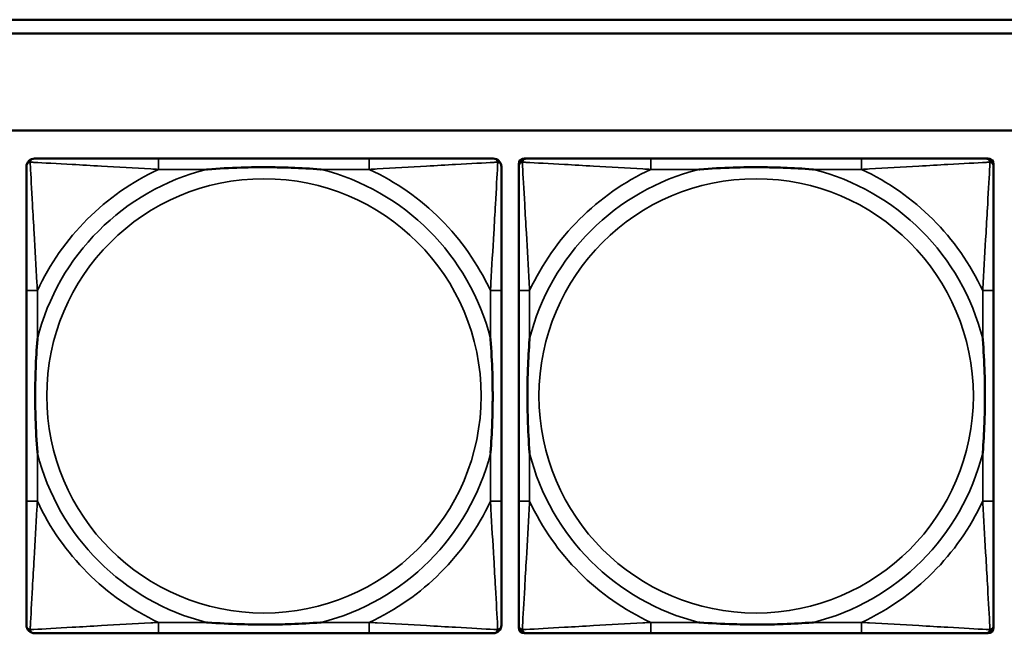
# Model space of a CAD drawing. Header units: inches. Extents: x -32 to 29.2, y -14.4 to 22.6.
# Tile 147 of 256: x -11.4 to -10, y -1.3 to -0.4. Entities that reach past the tile are written whole.
import ezdxf

# ---------------------------------------------------------------- set-up
doc = ezdxf.new("R2010")
doc.units = ezdxf.units.IN
doc.header["$MEASUREMENT"] = 0
doc.layers.add('Visible (ANSI)', color=7, linetype='Continuous', lineweight=50)
doc.layers.add('Visible Narrow (ANSI)', color=7, linetype='Continuous', lineweight=35)

msp = doc.modelspace()

# ---------------------------------------------------------------- linework, layer by layer
at = {"layer": 'Visible (ANSI)'}
for p, q in [((-15.3129, -0.4134), (-5.0254, -0.4134)), ((-5.0254, -0.4334), (-15.3129, -0.4334)), ((-27.8004, -0.5734), (-5.0254, -0.5734)), ((-10.9365, -0.6137), (-11.2404, -0.6137)), ((-10.721, -1.2908), (-10.721, -0.6215)), ((-10.7131, -0.6137), (-10.7092, -0.6137)), ((-10.2265, -0.6137), (-10.5304, -0.6137)), ((-10.0478, -0.6137), (-10.0438, -0.6137)), ((-10.036, -0.6215), (-10.036, -0.6255)), ((-11.431, -0.8042), (-11.431, -1.1082)), ((-10.746, -1.1082), (-10.746, -0.8042)), ((-10.721, -0.8042), (-10.721, -1.1082)), ((-10.036, -1.1082), (-10.036, -0.8042)), ((-10.036, -1.2869), (-10.036, -1.2908)), ((-11.2404, -1.2987), (-10.9365, -1.2987)), ((-10.0438, -1.2987), (-10.7131, -1.2987)), ((-10.5304, -1.2987), (-10.2265, -1.2987))]:
    msp.add_line(p, q, dxfattribs=at)
for centre, radius, start, end in [((-11.4192, -0.6255), 0.0118, 90, 180), ((-10.7578, -0.6255), 0.0118, 0, 90), ((-10.7092, -0.6255), 0.0118, 90, 180), ((-10.7131, -0.6215), 0.00787, 90, 180), ((-10.0478, -0.6255), 0.0118, 0, 90), ((-10.0438, -0.6215), 0.00787, 0, 90), ((-11.4192, -1.2869), 0.0118, 180, 270), ((-10.7578, -1.2869), 0.0118, 270, 360), ((-10.7092, -1.2869), 0.0118, 180, 270), ((-10.7131, -1.2908), 0.00787, 180, 270), ((-10.0478, -1.2869), 0.0118, 270, 360), ((-10.0438, -1.2908), 0.00787, 270, 0)]:
    msp.add_arc(centre, radius, start, end, dxfattribs=at)
for points, knots in [([(-11.2404, -0.6137), (-11.244, -0.6137), (-11.2476, -0.6137), (-11.2512, -0.6137), (-11.2844, -0.6137), (-11.3181, -0.6137), (-11.349, -0.6137), (-11.3759, -0.6137), (-11.4015, -0.6137), (-11.4149, -0.6137), (-11.4165, -0.6137), (-11.4179, -0.6137), (-11.4192, -0.6137)], [0, 0, 0, 0, 0.0272471, 0.0272471, 0.0272471, 0.2790553, 0.2790553, 0.2790553, 0.4988354, 0.4988354, 0.4988354, 0.5252205, 0.5252205, 0.5252205, 0.5252205]), ([(-10.7578, -0.6137), (-10.7727, -0.6137), (-10.8143, -0.6137), (-10.8549, -0.6137), (-10.8814, -0.6137), (-10.9093, -0.6137), (-10.9365, -0.6137)], [-0.5252205, -0.5252205, -0.5252205, -0.5252205, -0.20743, -0.20743, -0.20743, 0, 0, 0, 0]), ([(-10.5304, -0.6137), (-10.534, -0.6137), (-10.5376, -0.6137), (-10.5412, -0.6137), (-10.5744, -0.6137), (-10.6081, -0.6137), (-10.639, -0.6137), (-10.6659, -0.6137), (-10.6915, -0.6137), (-10.7049, -0.6137), (-10.7065, -0.6137), (-10.7079, -0.6137), (-10.7092, -0.6137)], [0, 0, 0, 0, 0.0272471, 0.0272471, 0.0272471, 0.2790553, 0.2790553, 0.2790553, 0.4988354, 0.4988354, 0.4988354, 0.5252205, 0.5252205, 0.5252205, 0.5252205]), ([(-10.0478, -0.6137), (-10.0627, -0.6137), (-10.1043, -0.6137), (-10.1449, -0.6137), (-10.1714, -0.6137), (-10.1993, -0.6137), (-10.2265, -0.6137)], [-0.5252205, -0.5252205, -0.5252205, -0.5252205, -0.20743, -0.20743, -0.20743, 0, 0, 0, 0]), ([(-11.431, -0.6255), (-11.431, -0.6404), (-11.431, -0.682), (-11.431, -0.7226), (-11.431, -0.7491), (-11.431, -0.777), (-11.431, -0.8042)], [-0.5252205, -0.5252205, -0.5252205, -0.5252205, -0.20743, -0.20743, -0.20743, 0, 0, 0, 0]), ([(-11.1712, -0.6294), (-11.1708, -0.6294), (-11.1703, -0.6294), (-11.1538, -0.6281), (-11.1378, -0.6273), (-11.1148, -0.6265), (-11.1081, -0.6264), (-11.099, -0.6263), (-11.0965, -0.6263), (-11.0924, -0.6263), (-11.0908, -0.6262), (-11.0877, -0.6262), (-11.0861, -0.6262), (-11.0826, -0.6263), (-11.0805, -0.6263), (-11.0743, -0.6263), (-11.0702, -0.6264), (-11.0605, -0.6266), (-11.0549, -0.6268), (-11.0351, -0.6275), (-11.0211, -0.6283), (-11.0066, -0.6294), (-11.0062, -0.6294), (-11.0057, -0.6294)], [-0.416114, -0.416114, -0.416114, -0.416114, -0.4127691, -0.4127691, -0.2896446, -0.2896446, -0.2388934, -0.2388934, -0.2201881, -0.2201881, -0.2080204, -0.2080204, -0.196499, -0.196499, -0.1809939, -0.1809939, -0.149741, -0.149741, -0.1073162, -0.1073162, 0, 0, 0.0033356, 0.0033356, 0.0033356, 0.0033356]), ([(-10.746, -0.8042), (-10.746, -0.8007), (-10.746, -0.7971), (-10.746, -0.7935), (-10.746, -0.7603), (-10.746, -0.7266), (-10.746, -0.6957), (-10.746, -0.6688), (-10.746, -0.6432), (-10.746, -0.6298), (-10.746, -0.6282), (-10.746, -0.6267), (-10.746, -0.6255)], [0, 0, 0, 0, 0.0272471, 0.0272471, 0.0272471, 0.2790553, 0.2790553, 0.2790553, 0.4988354, 0.4988354, 0.4988354, 0.5252205, 0.5252205, 0.5252205, 0.5252205]), ([(-10.721, -0.6255), (-10.721, -0.6404), (-10.721, -0.682), (-10.721, -0.7226), (-10.721, -0.7491), (-10.721, -0.777), (-10.721, -0.8042)], [-0.5252205, -0.5252205, -0.5252205, -0.5252205, -0.20743, -0.20743, -0.20743, 0, 0, 0, 0]), ([(-10.4612, -0.6294), (-10.4608, -0.6294), (-10.4603, -0.6294), (-10.4438, -0.6281), (-10.4278, -0.6273), (-10.4048, -0.6265), (-10.3981, -0.6264), (-10.389, -0.6263), (-10.3865, -0.6263), (-10.3824, -0.6263), (-10.3808, -0.6262), (-10.3777, -0.6262), (-10.3761, -0.6262), (-10.3726, -0.6263), (-10.3705, -0.6263), (-10.3643, -0.6263), (-10.3602, -0.6264), (-10.3505, -0.6266), (-10.3449, -0.6268), (-10.3251, -0.6275), (-10.3111, -0.6283), (-10.2966, -0.6294), (-10.2962, -0.6294), (-10.2957, -0.6294)], [-0.416114, -0.416114, -0.416114, -0.416114, -0.4127691, -0.4127691, -0.2896446, -0.2896446, -0.2388934, -0.2388934, -0.2201881, -0.2201881, -0.2080204, -0.2080204, -0.196499, -0.196499, -0.1809939, -0.1809939, -0.149741, -0.149741, -0.1073162, -0.1073162, 0, 0, 0.0033356, 0.0033356, 0.0033356, 0.0033356]), ([(-10.036, -0.8042), (-10.036, -0.8007), (-10.036, -0.7971), (-10.036, -0.7935), (-10.036, -0.7603), (-10.036, -0.7266), (-10.036, -0.6957), (-10.036, -0.6688), (-10.036, -0.6432), (-10.036, -0.6298), (-10.036, -0.6282), (-10.036, -0.6267), (-10.036, -0.6255)], [0, 0, 0, 0, 0.0272471, 0.0272471, 0.0272471, 0.2790553, 0.2790553, 0.2790553, 0.4988354, 0.4988354, 0.4988354, 0.5252205, 0.5252205, 0.5252205, 0.5252205]), ([(-11.4152, -1.0389), (-11.4153, -1.0385), (-11.4153, -1.0381), (-11.4166, -1.0216), (-11.4174, -1.0055), (-11.4181, -0.9825), (-11.4183, -0.9758), (-11.4184, -0.9667), (-11.4184, -0.9642), (-11.4184, -0.9601), (-11.4184, -0.9585), (-11.4184, -0.9554), (-11.4184, -0.9539), (-11.4184, -0.9503), (-11.4184, -0.9482), (-11.4183, -0.9421), (-11.4183, -0.9379), (-11.4181, -0.9282), (-11.4179, -0.9226), (-11.4172, -0.9028), (-11.4164, -0.8888), (-11.4153, -0.8743), (-11.4153, -0.8739), (-11.4152, -0.8734)], [-0.416114, -0.416114, -0.416114, -0.416114, -0.4127691, -0.4127691, -0.2896446, -0.2896446, -0.2388934, -0.2388934, -0.2201881, -0.2201881, -0.2080204, -0.2080204, -0.196499, -0.196499, -0.1809939, -0.1809939, -0.149741, -0.149741, -0.1073162, -0.1073162, 0, 0, 0.0033356, 0.0033356, 0.0033356, 0.0033356]), ([(-10.7617, -0.8734), (-10.7617, -0.8739), (-10.7616, -0.8743), (-10.7604, -0.8908), (-10.7595, -0.9069), (-10.7588, -0.9298), (-10.7587, -0.9365), (-10.7586, -0.9457), (-10.7586, -0.9482), (-10.7585, -0.9523), (-10.7585, -0.9539), (-10.7585, -0.957), (-10.7585, -0.9585), (-10.7585, -0.9621), (-10.7586, -0.9641), (-10.7586, -0.9703), (-10.7587, -0.9744), (-10.7589, -0.9842), (-10.759, -0.9898), (-10.7598, -1.0095), (-10.7605, -1.0236), (-10.7616, -1.0381), (-10.7617, -1.0385), (-10.7617, -1.0389)], [-0.416114, -0.416114, -0.416114, -0.416114, -0.4127691, -0.4127691, -0.2896446, -0.2896446, -0.2388934, -0.2388934, -0.2201881, -0.2201881, -0.2080204, -0.2080204, -0.196499, -0.196499, -0.1809939, -0.1809939, -0.149741, -0.149741, -0.1073162, -0.1073162, 0, 0, 0.0033356, 0.0033356, 0.0033356, 0.0033356]), ([(-10.7052, -1.0389), (-10.7053, -1.0385), (-10.7053, -1.0381), (-10.7066, -1.0216), (-10.7074, -1.0055), (-10.7081, -0.9825), (-10.7083, -0.9758), (-10.7084, -0.9667), (-10.7084, -0.9642), (-10.7084, -0.9601), (-10.7084, -0.9585), (-10.7084, -0.9554), (-10.7084, -0.9539), (-10.7084, -0.9503), (-10.7084, -0.9482), (-10.7083, -0.9421), (-10.7083, -0.9379), (-10.7081, -0.9282), (-10.7079, -0.9226), (-10.7072, -0.9028), (-10.7064, -0.8888), (-10.7053, -0.8743), (-10.7053, -0.8739), (-10.7052, -0.8734)], [-0.416114, -0.416114, -0.416114, -0.416114, -0.4127691, -0.4127691, -0.2896446, -0.2896446, -0.2388934, -0.2388934, -0.2201881, -0.2201881, -0.2080204, -0.2080204, -0.196499, -0.196499, -0.1809939, -0.1809939, -0.149741, -0.149741, -0.1073162, -0.1073162, 0, 0, 0.0033356, 0.0033356, 0.0033356, 0.0033356]), ([(-10.0517, -0.8734), (-10.0517, -0.8739), (-10.0516, -0.8743), (-10.0504, -0.8908), (-10.0495, -0.9069), (-10.0488, -0.9298), (-10.0487, -0.9365), (-10.0486, -0.9457), (-10.0486, -0.9482), (-10.0485, -0.9523), (-10.0485, -0.9539), (-10.0485, -0.957), (-10.0485, -0.9585), (-10.0485, -0.9621), (-10.0486, -0.9641), (-10.0486, -0.9703), (-10.0487, -0.9744), (-10.0489, -0.9842), (-10.049, -0.9898), (-10.0498, -1.0095), (-10.0505, -1.0236), (-10.0516, -1.0381), (-10.0517, -1.0385), (-10.0517, -1.0389)], [-0.416114, -0.416114, -0.416114, -0.416114, -0.4127691, -0.4127691, -0.2896446, -0.2896446, -0.2388934, -0.2388934, -0.2201881, -0.2201881, -0.2080204, -0.2080204, -0.196499, -0.196499, -0.1809939, -0.1809939, -0.149741, -0.149741, -0.1073162, -0.1073162, 0, 0, 0.0033356, 0.0033356, 0.0033356, 0.0033356]), ([(-11.431, -1.1082), (-11.431, -1.1354), (-11.431, -1.1632), (-11.431, -1.1898), (-11.431, -1.2304), (-11.431, -1.272), (-11.431, -1.2869)], [3.9382945, 3.9382945, 3.9382945, 3.9382945, 4.1457245, 4.1457245, 4.1457245, 4.463515, 4.463515, 4.463515, 4.463515]), ([(-10.746, -1.2869), (-10.746, -1.272), (-10.746, -1.2304), (-10.746, -1.1898), (-10.746, -1.1632), (-10.746, -1.1354), (-10.746, -1.1082)], [-0.5252205, -0.5252205, -0.5252205, -0.5252205, -0.20743, -0.20743, -0.20743, 0, 0, 0, 0]), ([(-10.721, -1.1082), (-10.721, -1.1354), (-10.721, -1.1632), (-10.721, -1.1898), (-10.721, -1.2304), (-10.721, -1.272), (-10.721, -1.2869)], [3.9382945, 3.9382945, 3.9382945, 3.9382945, 4.1457245, 4.1457245, 4.1457245, 4.463515, 4.463515, 4.463515, 4.463515]), ([(-10.036, -1.2869), (-10.036, -1.272), (-10.036, -1.2304), (-10.036, -1.1898), (-10.036, -1.1632), (-10.036, -1.1354), (-10.036, -1.1082)], [-0.5252205, -0.5252205, -0.5252205, -0.5252205, -0.20743, -0.20743, -0.20743, 0, 0, 0, 0]), ([(-11.0057, -1.283), (-11.0062, -1.283), (-11.0066, -1.283), (-11.0211, -1.2841), (-11.0351, -1.2849), (-11.0549, -1.2856), (-11.0605, -1.2858), (-11.0702, -1.286), (-11.0743, -1.2861), (-11.0805, -1.2861), (-11.0826, -1.2861), (-11.0861, -1.2861), (-11.0877, -1.2861), (-11.0908, -1.2861), (-11.0924, -1.2861), (-11.0965, -1.2861), (-11.099, -1.2861), (-11.1081, -1.286), (-11.1148, -1.2858), (-11.1378, -1.2851), (-11.1538, -1.2843), (-11.1703, -1.283), (-11.1708, -1.283), (-11.1712, -1.283)], [-0.4149464, -0.4149464, -0.4149464, -0.4149464, -0.41162, -0.41162, -0.3046026, -0.3046026, -0.2622958, -0.2622958, -0.23113, -0.23113, -0.215668, -0.215668, -0.2041787, -0.2041787, -0.1920448, -0.1920448, -0.1733916, -0.1733916, -0.1227817, -0.1227817, 0, 0, 0.0033356, 0.0033356, 0.0033356, 0.0033356]), ([(-10.2957, -1.283), (-10.2962, -1.283), (-10.2966, -1.283), (-10.3111, -1.2841), (-10.3251, -1.2849), (-10.3449, -1.2856), (-10.3505, -1.2858), (-10.3602, -1.286), (-10.3643, -1.2861), (-10.3705, -1.2861), (-10.3726, -1.2861), (-10.3761, -1.2861), (-10.3777, -1.2861), (-10.3808, -1.2861), (-10.3824, -1.2861), (-10.3865, -1.2861), (-10.389, -1.2861), (-10.3981, -1.286), (-10.4048, -1.2858), (-10.4278, -1.2851), (-10.4438, -1.2843), (-10.4603, -1.283), (-10.4608, -1.283), (-10.4612, -1.283)], [-0.4149464, -0.4149464, -0.4149464, -0.4149464, -0.41162, -0.41162, -0.3046026, -0.3046026, -0.2622958, -0.2622958, -0.23113, -0.23113, -0.215668, -0.215668, -0.2041787, -0.2041787, -0.1920448, -0.1920448, -0.1733916, -0.1733916, -0.1227817, -0.1227817, 0, 0, 0.0033356, 0.0033356, 0.0033356, 0.0033356]), ([(-11.4192, -1.2987), (-11.4043, -1.2987), (-11.3627, -1.2987), (-11.322, -1.2987), (-11.2955, -1.2987), (-11.2677, -1.2987), (-11.2404, -1.2987)], [-0.5252205, -0.5252205, -0.5252205, -0.5252205, -0.20743, -0.20743, -0.20743, 0, 0, 0, 0]), ([(-10.9365, -1.2987), (-10.9093, -1.2987), (-10.8814, -1.2987), (-10.8549, -1.2987), (-10.8143, -1.2987), (-10.7727, -1.2987), (-10.7578, -1.2987)], [3.9382945, 3.9382945, 3.9382945, 3.9382945, 4.1457245, 4.1457245, 4.1457245, 4.463515, 4.463515, 4.463515, 4.463515]), ([(-10.7092, -1.2987), (-10.6943, -1.2987), (-10.6527, -1.2987), (-10.612, -1.2987), (-10.5855, -1.2987), (-10.5577, -1.2987), (-10.5304, -1.2987)], [-0.5252205, -0.5252205, -0.5252205, -0.5252205, -0.20743, -0.20743, -0.20743, 0, 0, 0, 0]), ([(-10.2265, -1.2987), (-10.1993, -1.2987), (-10.1714, -1.2987), (-10.1449, -1.2987), (-10.1043, -1.2987), (-10.0627, -1.2987), (-10.0478, -1.2987)], [3.9382945, 3.9382945, 3.9382945, 3.9382945, 4.1457245, 4.1457245, 4.1457245, 4.463515, 4.463515, 4.463515, 4.463515])]:
    msp.add_open_spline(points, degree=3, knots=knots, dxfattribs=at)
at = {"layer": 'Visible Narrow (ANSI)'}
for p, q in [((-11.2404, -0.6137), (-11.2404, -0.6294)), ((-10.9365, -0.6137), (-10.9365, -0.6294)), ((-10.5304, -0.6137), (-10.5304, -0.6294)), ((-10.2265, -0.6137), (-10.2265, -0.6294)), ((-11.2404, -0.6294), (-11.1712, -0.6294)), ((-11.0057, -0.6294), (-10.9365, -0.6294)), ((-10.5304, -0.6294), (-10.4612, -0.6294)), ((-10.2957, -0.6294), (-10.2265, -0.6294)), ((-11.4152, -0.8042), (-11.431, -0.8042)), ((-11.4152, -0.8734), (-11.4152, -0.8042)), ((-10.746, -0.8042), (-10.7617, -0.8042)), ((-10.7617, -0.8042), (-10.7617, -0.8734)), ((-10.7052, -0.8042), (-10.721, -0.8042)), ((-10.7052, -0.8734), (-10.7052, -0.8042)), ((-10.036, -0.8042), (-10.0517, -0.8042)), ((-10.0517, -0.8042), (-10.0517, -0.8734)), ((-11.4152, -1.1082), (-11.4152, -1.0389)), ((-10.7617, -1.0389), (-10.7617, -1.1082)), ((-10.7052, -1.1082), (-10.7052, -1.0389)), ((-10.0517, -1.0389), (-10.0517, -1.1082)), ((-11.4152, -1.1082), (-11.431, -1.1082)), ((-10.746, -1.1082), (-10.7617, -1.1082)), ((-10.7052, -1.1082), (-10.721, -1.1082)), ((-10.036, -1.1082), (-10.0517, -1.1082)), ((-11.2404, -1.283), (-11.2404, -1.2987)), ((-11.1712, -1.283), (-11.2404, -1.283)), ((-10.9365, -1.283), (-11.0057, -1.283)), ((-10.9365, -1.283), (-10.9365, -1.2987)), ((-10.5304, -1.283), (-10.5304, -1.2987)), ((-10.4612, -1.283), (-10.5304, -1.283)), ((-10.2265, -1.283), (-10.2957, -1.283)), ((-10.2265, -1.283), (-10.2265, -1.2987))]:
    msp.add_line(p, q, dxfattribs=at)
for centre in [(-11.0885, -0.9562), (-10.3785, -0.9562)]:
    msp.add_circle(centre, 0.3133, dxfattribs=at)
for centre, radius, start, end in [((-11.0885, -0.9562), 0.3371, 104.2103, 165.7897), ((-11.0885, -0.9562), 0.3604, 114.9407, 155.0593), ((-11.0885, -0.9562), 0.3371, 14.2103, 75.7897), ((-11.0885, -0.9562), 0.3604, 24.9407, 65.0593), ((-10.3785, -0.9562), 0.3371, 104.2103, 165.7897), ((-10.3785, -0.9562), 0.3604, 114.9407, 155.0593), ((-10.3785, -0.9562), 0.3371, 14.2103, 75.7897), ((-10.3785, -0.9562), 0.3604, 24.9407, 65.0593), ((-11.0885, -0.9562), 0.3371, 194.2103, 255.7897), ((-11.0885, -0.9562), 0.3371, 284.2103, 345.7897), ((-10.3785, -0.9562), 0.3371, 194.2103, 255.7897), ((-10.3785, -0.9562), 0.3371, 284.2103, 345.7897), ((-11.0885, -0.9562), 0.3604, 204.9407, 245.0593), ((-11.0885, -0.9562), 0.3604, 294.9407, 335.0593), ((-10.3785, -0.9562), 0.3604, 204.9407, 245.0593), ((-10.3785, -0.9562), 0.3604, 294.9407, 335.0593)]:
    msp.add_arc(centre, radius, start, end, dxfattribs=at)
for points, knots in [([(-11.431, -0.6255), (-11.431, -0.6249), (-11.4309, -0.6243), (-11.4307, -0.6233), (-11.4305, -0.6229), (-11.4302, -0.6222), (-11.43, -0.622), (-11.4298, -0.6216), (-11.4297, -0.6215), (-11.4293, -0.6211), (-11.4291, -0.6208), (-11.4284, -0.6202), (-11.4279, -0.6199), (-11.4268, -0.6193), (-11.4263, -0.6191), (-11.4257, -0.619)], [-0.02627331, -0.02627331, -0.02627331, -0.02627331, -0.02158775, -0.02158775, -0.01736415, -0.01736415, -0.0147244, -0.0147244, -0.01307456, -0.01307456, -0.00977487, -0.00977487, -0.00449537, -0.00449537, 0.00012419, 0.00012419, 0.00012419, 0.00012419]), ([(-11.4257, -0.619), (-11.4255, -0.6184), (-11.4253, -0.6178), (-11.4248, -0.6168), (-11.4244, -0.6163), (-11.4238, -0.6156), (-11.4236, -0.6153), (-11.4232, -0.615), (-11.423, -0.6149), (-11.4227, -0.6146), (-11.4224, -0.6145), (-11.4218, -0.6142), (-11.4213, -0.614), (-11.4203, -0.6137), (-11.4198, -0.6137), (-11.4192, -0.6137)], [-0.00012419, -0.00012419, -0.00012419, -0.00012419, 0.00449537, 0.00449537, 0.00977487, 0.00977487, 0.01307456, 0.01307456, 0.0147244, 0.0147244, 0.01736415, 0.01736415, 0.02158775, 0.02158775, 0.02627331, 0.02627331, 0.02627331, 0.02627331]), ([(-11.4152, -0.8042), (-11.4154, -0.8005), (-11.4157, -0.7967), (-11.4172, -0.7694), (-11.4186, -0.7452), (-11.4208, -0.7073), (-11.4216, -0.6933), (-11.4236, -0.658), (-11.4247, -0.6379), (-11.4255, -0.6225), (-11.4256, -0.6207), (-11.4257, -0.619)], [0, 0, 0, 0, 0.0278591, 0.0278591, 0.201273, 0.201273, 0.3066357, 0.3066357, 0.475216, 0.475216, 0.5007189, 0.5007189, 0.5007189, 0.5007189]), ([(-11.4257, -0.619), (-11.424, -0.619), (-11.4222, -0.6191), (-11.4067, -0.62), (-11.3866, -0.621), (-11.3514, -0.623), (-11.3373, -0.6238), (-11.2995, -0.6261), (-11.2753, -0.6275), (-11.248, -0.629), (-11.2442, -0.6292), (-11.2404, -0.6294)], [-0.5007189, -0.5007189, -0.5007189, -0.5007189, -0.475216, -0.475216, -0.3066357, -0.3066357, -0.201273, -0.201273, -0.0278591, -0.0278591, 0, 0, 0, 0]), ([(-10.9365, -0.6294), (-10.9328, -0.6292), (-10.929, -0.629), (-10.9016, -0.6275), (-10.8775, -0.6261), (-10.8396, -0.6238), (-10.8256, -0.623), (-10.7903, -0.621), (-10.7702, -0.62), (-10.7548, -0.6191), (-10.7529, -0.619), (-10.7512, -0.619)], [0, 0, 0, 0, 0.0278591, 0.0278591, 0.201273, 0.201273, 0.3066357, 0.3066357, 0.475216, 0.475216, 0.5007189, 0.5007189, 0.5007189, 0.5007189]), ([(-10.7512, -0.619), (-10.7513, -0.6207), (-10.7514, -0.6225), (-10.7522, -0.6379), (-10.7533, -0.658), (-10.7553, -0.6933), (-10.7561, -0.7073), (-10.7583, -0.7452), (-10.7598, -0.7694), (-10.7613, -0.7967), (-10.7615, -0.8005), (-10.7617, -0.8042)], [-0.5007189, -0.5007189, -0.5007189, -0.5007189, -0.475216, -0.475216, -0.3066357, -0.3066357, -0.201273, -0.201273, -0.0278591, -0.0278591, 0, 0, 0, 0]), ([(-10.7578, -0.6137), (-10.7572, -0.6137), (-10.7566, -0.6137), (-10.7556, -0.614), (-10.7552, -0.6142), (-10.7545, -0.6145), (-10.7543, -0.6146), (-10.7539, -0.6149), (-10.7538, -0.615), (-10.7534, -0.6153), (-10.7531, -0.6156), (-10.7525, -0.6163), (-10.7522, -0.6168), (-10.7516, -0.6178), (-10.7514, -0.6184), (-10.7512, -0.619)], [-0.02627331, -0.02627331, -0.02627331, -0.02627331, -0.02158775, -0.02158775, -0.01736415, -0.01736415, -0.0147244, -0.0147244, -0.01307456, -0.01307456, -0.00977487, -0.00977487, -0.00449537, -0.00449537, 0.00012419, 0.00012419, 0.00012419, 0.00012419]), ([(-10.7512, -0.619), (-10.7507, -0.6191), (-10.7501, -0.6193), (-10.7491, -0.6199), (-10.7486, -0.6202), (-10.7479, -0.6208), (-10.7476, -0.6211), (-10.7473, -0.6215), (-10.7472, -0.6216), (-10.7469, -0.622), (-10.7468, -0.6222), (-10.7464, -0.6229), (-10.7463, -0.6233), (-10.746, -0.6243), (-10.746, -0.6249), (-10.746, -0.6255)], [-0.00012419, -0.00012419, -0.00012419, -0.00012419, 0.00449537, 0.00449537, 0.00977487, 0.00977487, 0.01307456, 0.01307456, 0.0147244, 0.0147244, 0.01736415, 0.01736415, 0.02158775, 0.02158775, 0.02627331, 0.02627331, 0.02627331, 0.02627331]), ([(-10.721, -0.6255), (-10.721, -0.6249), (-10.7209, -0.6243), (-10.7207, -0.6233), (-10.7205, -0.6229), (-10.7202, -0.6222), (-10.72, -0.622), (-10.7198, -0.6216), (-10.7197, -0.6215), (-10.7193, -0.6211), (-10.7191, -0.6208), (-10.7184, -0.6202), (-10.7179, -0.6199), (-10.7168, -0.6193), (-10.7163, -0.6191), (-10.7157, -0.619)], [-0.02627331, -0.02627331, -0.02627331, -0.02627331, -0.02158775, -0.02158775, -0.01736415, -0.01736415, -0.0147244, -0.0147244, -0.01307456, -0.01307456, -0.00977487, -0.00977487, -0.00449537, -0.00449537, 0.00012419, 0.00012419, 0.00012419, 0.00012419]), ([(-10.7157, -0.619), (-10.7155, -0.6184), (-10.7153, -0.6178), (-10.7148, -0.6168), (-10.7144, -0.6163), (-10.7138, -0.6156), (-10.7136, -0.6153), (-10.7132, -0.615), (-10.713, -0.6149), (-10.7127, -0.6146), (-10.7124, -0.6145), (-10.7118, -0.6142), (-10.7113, -0.614), (-10.7103, -0.6137), (-10.7098, -0.6137), (-10.7092, -0.6137)], [-0.00012419, -0.00012419, -0.00012419, -0.00012419, 0.00449537, 0.00449537, 0.00977487, 0.00977487, 0.01307456, 0.01307456, 0.0147244, 0.0147244, 0.01736415, 0.01736415, 0.02158775, 0.02158775, 0.02627331, 0.02627331, 0.02627331, 0.02627331]), ([(-10.7052, -0.8042), (-10.7054, -0.8005), (-10.7057, -0.7967), (-10.7072, -0.7694), (-10.7086, -0.7452), (-10.7108, -0.7073), (-10.7116, -0.6933), (-10.7136, -0.658), (-10.7147, -0.6379), (-10.7155, -0.6225), (-10.7156, -0.6207), (-10.7157, -0.619)], [0, 0, 0, 0, 0.0278591, 0.0278591, 0.201273, 0.201273, 0.3066357, 0.3066357, 0.475216, 0.475216, 0.5007189, 0.5007189, 0.5007189, 0.5007189]), ([(-10.7157, -0.619), (-10.714, -0.619), (-10.7122, -0.6191), (-10.6967, -0.62), (-10.6766, -0.621), (-10.6414, -0.623), (-10.6273, -0.6238), (-10.5895, -0.6261), (-10.5653, -0.6275), (-10.538, -0.629), (-10.5342, -0.6292), (-10.5304, -0.6294)], [-0.5007189, -0.5007189, -0.5007189, -0.5007189, -0.475216, -0.475216, -0.3066357, -0.3066357, -0.201273, -0.201273, -0.0278591, -0.0278591, 0, 0, 0, 0]), ([(-10.2265, -0.6294), (-10.2228, -0.6292), (-10.219, -0.629), (-10.1916, -0.6275), (-10.1675, -0.6261), (-10.1296, -0.6238), (-10.1156, -0.623), (-10.0803, -0.621), (-10.0602, -0.62), (-10.0448, -0.6191), (-10.0429, -0.619), (-10.0412, -0.619)], [0, 0, 0, 0, 0.0278591, 0.0278591, 0.201273, 0.201273, 0.3066357, 0.3066357, 0.475216, 0.475216, 0.5007189, 0.5007189, 0.5007189, 0.5007189]), ([(-10.0412, -0.619), (-10.0413, -0.6207), (-10.0414, -0.6225), (-10.0422, -0.6379), (-10.0433, -0.658), (-10.0453, -0.6933), (-10.0461, -0.7073), (-10.0483, -0.7452), (-10.0498, -0.7694), (-10.0513, -0.7967), (-10.0515, -0.8005), (-10.0517, -0.8042)], [-0.5007189, -0.5007189, -0.5007189, -0.5007189, -0.475216, -0.475216, -0.3066357, -0.3066357, -0.201273, -0.201273, -0.0278591, -0.0278591, 0, 0, 0, 0]), ([(-10.0478, -0.6137), (-10.0472, -0.6137), (-10.0466, -0.6137), (-10.0456, -0.614), (-10.0452, -0.6142), (-10.0445, -0.6145), (-10.0443, -0.6146), (-10.0439, -0.6149), (-10.0438, -0.615), (-10.0434, -0.6153), (-10.0431, -0.6156), (-10.0425, -0.6163), (-10.0422, -0.6168), (-10.0416, -0.6178), (-10.0414, -0.6184), (-10.0412, -0.619)], [-0.02627331, -0.02627331, -0.02627331, -0.02627331, -0.02158775, -0.02158775, -0.01736415, -0.01736415, -0.0147244, -0.0147244, -0.01307456, -0.01307456, -0.00977487, -0.00977487, -0.00449537, -0.00449537, 0.00012419, 0.00012419, 0.00012419, 0.00012419]), ([(-10.0412, -0.619), (-10.0407, -0.6191), (-10.0401, -0.6193), (-10.0391, -0.6199), (-10.0386, -0.6202), (-10.0379, -0.6208), (-10.0376, -0.6211), (-10.0373, -0.6215), (-10.0372, -0.6216), (-10.0369, -0.622), (-10.0368, -0.6222), (-10.0364, -0.6229), (-10.0363, -0.6233), (-10.036, -0.6243), (-10.036, -0.6249), (-10.036, -0.6255)], [-0.00012419, -0.00012419, -0.00012419, -0.00012419, 0.00449537, 0.00449537, 0.00977487, 0.00977487, 0.01307456, 0.01307456, 0.0147244, 0.0147244, 0.01736415, 0.01736415, 0.02158775, 0.02158775, 0.02627331, 0.02627331, 0.02627331, 0.02627331]), ([(-11.4257, -1.2934), (-11.4256, -1.2917), (-11.4255, -1.2899), (-11.4247, -1.2745), (-11.4236, -1.2543), (-11.4216, -1.2191), (-11.4208, -1.2051), (-11.4186, -1.1672), (-11.4172, -1.143), (-11.4157, -1.1157), (-11.4154, -1.1119), (-11.4152, -1.1082)], [-4.4390134, -4.4390134, -4.4390134, -4.4390134, -4.4135105, -4.4135105, -4.2449302, -4.2449302, -4.1395675, -4.1395675, -3.9661536, -3.9661536, -3.9382945, -3.9382945, -3.9382945, -3.9382945]), ([(-10.7617, -1.1082), (-10.7615, -1.1119), (-10.7613, -1.1157), (-10.7598, -1.143), (-10.7583, -1.1672), (-10.7561, -1.2051), (-10.7553, -1.2191), (-10.7533, -1.2543), (-10.7522, -1.2745), (-10.7514, -1.2899), (-10.7513, -1.2917), (-10.7512, -1.2934)], [0, 0, 0, 0, 0.0278591, 0.0278591, 0.201273, 0.201273, 0.3066357, 0.3066357, 0.475216, 0.475216, 0.5007189, 0.5007189, 0.5007189, 0.5007189]), ([(-10.7157, -1.2934), (-10.7156, -1.2917), (-10.7155, -1.2899), (-10.7147, -1.2745), (-10.7136, -1.2543), (-10.7116, -1.2191), (-10.7108, -1.2051), (-10.7086, -1.1672), (-10.7072, -1.143), (-10.7057, -1.1157), (-10.7054, -1.1119), (-10.7052, -1.1082)], [-4.4390134, -4.4390134, -4.4390134, -4.4390134, -4.4135105, -4.4135105, -4.2449302, -4.2449302, -4.1395675, -4.1395675, -3.9661536, -3.9661536, -3.9382945, -3.9382945, -3.9382945, -3.9382945]), ([(-10.0517, -1.1082), (-10.0515, -1.1119), (-10.0513, -1.1157), (-10.0498, -1.143), (-10.0483, -1.1672), (-10.0461, -1.2051), (-10.0453, -1.2191), (-10.0433, -1.2543), (-10.0422, -1.2745), (-10.0414, -1.2899), (-10.0413, -1.2917), (-10.0412, -1.2934)], [0, 0, 0, 0, 0.0278591, 0.0278591, 0.201273, 0.201273, 0.3066357, 0.3066357, 0.475216, 0.475216, 0.5007189, 0.5007189, 0.5007189, 0.5007189]), ([(-11.4257, -1.2934), (-11.4263, -1.2932), (-11.4268, -1.293), (-11.4279, -1.2925), (-11.4284, -1.2922), (-11.4291, -1.2916), (-11.4293, -1.2913), (-11.4297, -1.2909), (-11.4298, -1.2908), (-11.43, -1.2904), (-11.4302, -1.2901), (-11.4305, -1.2895), (-11.4307, -1.2891), (-11.4309, -1.2881), (-11.431, -1.2875), (-11.431, -1.2869)], [-0.00012419, -0.00012419, -0.00012419, -0.00012419, 0.00449537, 0.00449537, 0.00977487, 0.00977487, 0.01307456, 0.01307456, 0.0147244, 0.0147244, 0.01736415, 0.01736415, 0.02158775, 0.02158775, 0.02627331, 0.02627331, 0.02627331, 0.02627331]), ([(-11.2404, -1.283), (-11.2442, -1.2832), (-11.248, -1.2834), (-11.2753, -1.2849), (-11.2995, -1.2863), (-11.3373, -1.2885), (-11.3514, -1.2893), (-11.3866, -1.2913), (-11.4067, -1.2924), (-11.4222, -1.2932), (-11.424, -1.2933), (-11.4257, -1.2934)], [0, 0, 0, 0, 0.0278591, 0.0278591, 0.201273, 0.201273, 0.3066357, 0.3066357, 0.475216, 0.475216, 0.5007189, 0.5007189, 0.5007189, 0.5007189]), ([(-10.7512, -1.2934), (-10.7529, -1.2933), (-10.7548, -1.2932), (-10.7702, -1.2924), (-10.7903, -1.2913), (-10.8256, -1.2893), (-10.8396, -1.2885), (-10.8775, -1.2863), (-10.9016, -1.2849), (-10.929, -1.2834), (-10.9328, -1.2832), (-10.9365, -1.283)], [-4.4390134, -4.4390134, -4.4390134, -4.4390134, -4.4135105, -4.4135105, -4.2449302, -4.2449302, -4.1395675, -4.1395675, -3.9661536, -3.9661536, -3.9382945, -3.9382945, -3.9382945, -3.9382945]), ([(-10.746, -1.2869), (-10.746, -1.2875), (-10.746, -1.2881), (-10.7463, -1.2891), (-10.7464, -1.2895), (-10.7468, -1.2901), (-10.7469, -1.2904), (-10.7472, -1.2908), (-10.7473, -1.2909), (-10.7476, -1.2913), (-10.7479, -1.2916), (-10.7486, -1.2922), (-10.7491, -1.2925), (-10.7501, -1.293), (-10.7507, -1.2932), (-10.7512, -1.2934)], [-0.02627331, -0.02627331, -0.02627331, -0.02627331, -0.02158775, -0.02158775, -0.01736415, -0.01736415, -0.0147244, -0.0147244, -0.01307456, -0.01307456, -0.00977487, -0.00977487, -0.00449537, -0.00449537, 0.00012419, 0.00012419, 0.00012419, 0.00012419]), ([(-10.7157, -1.2934), (-10.7163, -1.2932), (-10.7168, -1.293), (-10.7179, -1.2925), (-10.7184, -1.2922), (-10.7191, -1.2916), (-10.7193, -1.2913), (-10.7197, -1.2909), (-10.7198, -1.2908), (-10.72, -1.2904), (-10.7202, -1.2901), (-10.7205, -1.2895), (-10.7207, -1.2891), (-10.7209, -1.2881), (-10.721, -1.2875), (-10.721, -1.2869)], [-0.00012419, -0.00012419, -0.00012419, -0.00012419, 0.00449537, 0.00449537, 0.00977487, 0.00977487, 0.01307456, 0.01307456, 0.0147244, 0.0147244, 0.01736415, 0.01736415, 0.02158775, 0.02158775, 0.02627331, 0.02627331, 0.02627331, 0.02627331]), ([(-10.5304, -1.283), (-10.5342, -1.2832), (-10.538, -1.2834), (-10.5653, -1.2849), (-10.5895, -1.2863), (-10.6273, -1.2885), (-10.6414, -1.2893), (-10.6766, -1.2913), (-10.6967, -1.2924), (-10.7122, -1.2932), (-10.714, -1.2933), (-10.7157, -1.2934)], [0, 0, 0, 0, 0.0278591, 0.0278591, 0.201273, 0.201273, 0.3066357, 0.3066357, 0.475216, 0.475216, 0.5007189, 0.5007189, 0.5007189, 0.5007189]), ([(-10.0412, -1.2934), (-10.0429, -1.2933), (-10.0448, -1.2932), (-10.0602, -1.2924), (-10.0803, -1.2913), (-10.1156, -1.2893), (-10.1296, -1.2885), (-10.1675, -1.2863), (-10.1916, -1.2849), (-10.219, -1.2834), (-10.2228, -1.2832), (-10.2265, -1.283)], [-4.4390134, -4.4390134, -4.4390134, -4.4390134, -4.4135105, -4.4135105, -4.2449302, -4.2449302, -4.1395675, -4.1395675, -3.9661536, -3.9661536, -3.9382945, -3.9382945, -3.9382945, -3.9382945]), ([(-10.036, -1.2869), (-10.036, -1.2875), (-10.036, -1.2881), (-10.0363, -1.2891), (-10.0364, -1.2895), (-10.0368, -1.2901), (-10.0369, -1.2904), (-10.0372, -1.2908), (-10.0373, -1.2909), (-10.0376, -1.2913), (-10.0379, -1.2916), (-10.0386, -1.2922), (-10.0391, -1.2925), (-10.0401, -1.293), (-10.0407, -1.2932), (-10.0412, -1.2934)], [-0.02627331, -0.02627331, -0.02627331, -0.02627331, -0.02158775, -0.02158775, -0.01736415, -0.01736415, -0.0147244, -0.0147244, -0.01307456, -0.01307456, -0.00977487, -0.00977487, -0.00449537, -0.00449537, 0.00012419, 0.00012419, 0.00012419, 0.00012419]), ([(-11.4192, -1.2987), (-11.4198, -1.2987), (-11.4203, -1.2986), (-11.4213, -1.2984), (-11.4218, -1.2982), (-11.4224, -1.2979), (-11.4227, -1.2978), (-11.423, -1.2975), (-11.4232, -1.2974), (-11.4236, -1.297), (-11.4238, -1.2968), (-11.4244, -1.2961), (-11.4248, -1.2956), (-11.4253, -1.2945), (-11.4255, -1.294), (-11.4257, -1.2934)], [-0.02627331, -0.02627331, -0.02627331, -0.02627331, -0.02158775, -0.02158775, -0.01736415, -0.01736415, -0.0147244, -0.0147244, -0.01307456, -0.01307456, -0.00977487, -0.00977487, -0.00449537, -0.00449537, 0.00012419, 0.00012419, 0.00012419, 0.00012419]), ([(-10.7512, -1.2934), (-10.7514, -1.294), (-10.7516, -1.2945), (-10.7522, -1.2956), (-10.7525, -1.2961), (-10.7531, -1.2968), (-10.7534, -1.297), (-10.7538, -1.2974), (-10.7539, -1.2975), (-10.7543, -1.2978), (-10.7545, -1.2979), (-10.7552, -1.2982), (-10.7556, -1.2984), (-10.7566, -1.2986), (-10.7572, -1.2987), (-10.7578, -1.2987)], [-0.00012419, -0.00012419, -0.00012419, -0.00012419, 0.00449537, 0.00449537, 0.00977487, 0.00977487, 0.01307456, 0.01307456, 0.0147244, 0.0147244, 0.01736415, 0.01736415, 0.02158775, 0.02158775, 0.02627331, 0.02627331, 0.02627331, 0.02627331]), ([(-10.7092, -1.2987), (-10.7098, -1.2987), (-10.7103, -1.2986), (-10.7113, -1.2984), (-10.7118, -1.2982), (-10.7124, -1.2979), (-10.7127, -1.2978), (-10.713, -1.2975), (-10.7132, -1.2974), (-10.7136, -1.297), (-10.7138, -1.2968), (-10.7144, -1.2961), (-10.7148, -1.2956), (-10.7153, -1.2945), (-10.7155, -1.294), (-10.7157, -1.2934)], [-0.02627331, -0.02627331, -0.02627331, -0.02627331, -0.02158775, -0.02158775, -0.01736415, -0.01736415, -0.0147244, -0.0147244, -0.01307456, -0.01307456, -0.00977487, -0.00977487, -0.00449537, -0.00449537, 0.00012419, 0.00012419, 0.00012419, 0.00012419]), ([(-10.0412, -1.2934), (-10.0414, -1.294), (-10.0416, -1.2945), (-10.0422, -1.2956), (-10.0425, -1.2961), (-10.0431, -1.2968), (-10.0434, -1.297), (-10.0438, -1.2974), (-10.0439, -1.2975), (-10.0443, -1.2978), (-10.0445, -1.2979), (-10.0452, -1.2982), (-10.0456, -1.2984), (-10.0466, -1.2986), (-10.0472, -1.2987), (-10.0478, -1.2987)], [-0.00012419, -0.00012419, -0.00012419, -0.00012419, 0.00449537, 0.00449537, 0.00977487, 0.00977487, 0.01307456, 0.01307456, 0.0147244, 0.0147244, 0.01736415, 0.01736415, 0.02158775, 0.02158775, 0.02627331, 0.02627331, 0.02627331, 0.02627331])]:
    msp.add_open_spline(points, degree=3, knots=knots, dxfattribs=at)

doc.saveas('drawing.dxf')
